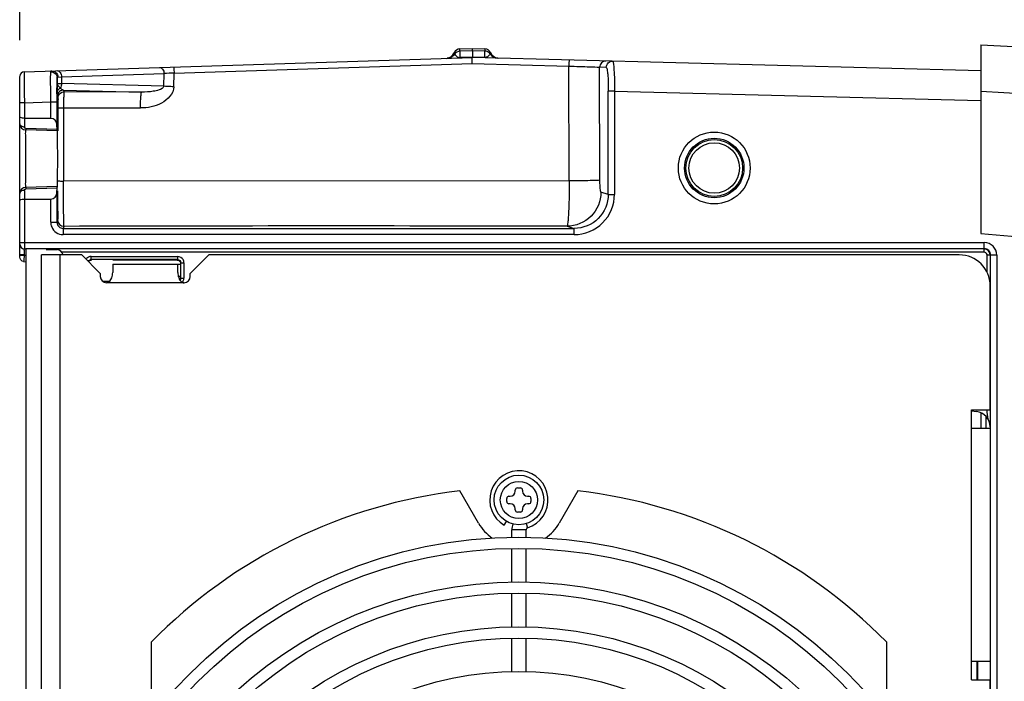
# Model space of a CAD drawing. Header units: inches. Extents: x 0 to 117, y 0 to 83.
# Tile 27 of 60: x 46.07 to 52.32, y 72.09 to 76.29. Entities that reach past the tile are written whole.
import ezdxf

# ---------------------------------------------------------------- set-up
doc = ezdxf.new("R2010")
doc.units = ezdxf.units.IN
doc.header["$LTSCALE"] = 6.431102
doc.header["$MEASUREMENT"] = 0
doc.layers.get('0').update_dxf_attribs({"linetype": 'CONTINUOUS'})
doc.styles.get("Standard").update_dxf_attribs({"font": 'txt', "width": 0.8})
doc.dimstyles.new('DIMSTYLE_2', dxfattribs={"dimtxt": 0.78125, "dimasz": 0.7, "dimexe": 0.18, "dimexo": 0.0625, "dimgap": 0.09, "dimtad": 1, "dimdec": 3, "dimzin": 4, "dimdsep": 46, "dimtxsty": 'STANDARD', "dimblk": '_FILLED', "dimblk1": '_FILLED', "dimblk2": '_FILLED', "dimcen": 0.09, "dimadec": 0, "dimazin": 0, "dimtfac": 1, "dimtdec": 3, "dimtofl": 0, "dimtmove": 0, "dimatfit": 3, "dimldrblk": '_FILLED', "dimfxl": 1, "dimtolj": 1, "dimtzin": 4, "dimarcsym": 0})

# ---------------------------------------------------------------- blocks, each defined once
blk = doc.blocks.new('_FILLED')
at = {"color": 0, "linetype": 'BYBLOCK'}
blk.add_solid([(0, 0), (-1, 0.1429), (-1, -0.1429)], dxfattribs=at)
blk = doc.blocks.new('*D2')
at = {"color": 7, "linetype": 'CONTINUOUS'}
for p, q in [((46.0716, 76.1557), (46.0716, 77.5442)), ((54.733, 74.7756), (54.733, 77.5442)), ((46.0716, 77.1692), (50.4023, 77.1692)), ((54.733, 77.1692), (50.4023, 77.1692))]:
    blk.add_line(p, q, dxfattribs=at)
at = {"color": 7, "linetype": 'CONTINUOUS', "xscale": 0.7, "yscale": 0.7, "zscale": 0.7, "rotation": 180}
blk.add_blockref('_FILLED', (46.0716, 77.1692), dxfattribs=at)
at = {"color": 7, "linetype": 'CONTINUOUS', "xscale": 0.7, "yscale": 0.7, "zscale": 0.7}
blk.add_blockref('_FILLED', (54.733, 77.1692), dxfattribs=at)
at = {"color": 7, "linetype": 'CONTINUOUS', "insert": (50.4023, 78.1457), "char_height": 0.78125, "width": 1.875, "attachment_point": 2, "line_spacing_factor": 0.9}
blk.add_mtext('220', dxfattribs=at)

msp = doc.modelspace()

# ---------------------------------------------------------------- linework, layer by layer
at = {"color": 7, "linetype": 'CONTINUOUS'}
for p, q in [((48.832, 76.0732), (48.8307, 76.0767)), ((48.8657, 76.1007), (48.9456, 76.1032)), ((48.8657, 76.0862), (48.8657, 76.1007)), ((48.9456, 76.0887), (48.8657, 76.0862)), ((48.8657, 76.0862), (48.8657, 76.0459)), ((48.9456, 76.1032), (49.0254, 76.1011)), ((48.9456, 76.0887), (48.9456, 76.1032)), ((48.9456, 76.0887), (48.9456, 76.0485)), ((49.0254, 76.0866), (48.9456, 76.0887)), ((49.0254, 76.1011), (49.0254, 76.0866)), ((49.0254, 76.0464), (49.0254, 76.0866)), ((52.1732, 76.1276), (52.1732, 74.9297)), ((52.1732, 76.1276), (52.8049, 76.0945)), ((46.1002, 75.9565), (48.9456, 76.0463)), ((48.834, 76.0691), (48.832, 76.0732)), ((48.9456, 76.0485), (48.8657, 76.0459)), ((48.8657, 76.0459), (48.8658, 76.0438)), ((49.0254, 76.0464), (48.9456, 76.0485)), ((48.9456, 76.0485), (48.9456, 76.0465)), ((52.1732, 75.9618), (48.9456, 76.0463)), ((49.0254, 76.0464), (49.0253, 76.0442)), ((46.1002, 75.9565), (46.1007, 75.8582)), ((47.0518, 75.9481), (48.9435, 76.0079)), ((48.9435, 76.0079), (49.559, 75.9918)), ((49.5607, 75.263), (49.559, 75.9918)), ((49.7554, 75.2687), (49.7537, 75.9847)), ((49.7955, 75.9836), (49.7537, 75.9847)), ((46.0716, 75.1843), (46.0716, 75.9269)), ((46.3083, 75.816), (46.3088, 75.896)), ((46.3088, 75.896), (46.3092, 75.9173)), ((46.3092, 75.9173), (46.3092, 75.883)), ((46.3137, 75.9226), (46.338, 75.9237)), ((46.338, 75.9237), (46.9881, 75.9442)), ((46.338, 75.9237), (46.338, 75.8805)), ((46.9858, 75.8636), (46.9881, 75.9442)), ((47.0493, 75.861), (47.0518, 75.9481)), ((46.1007, 75.8582), (46.1009, 75.8205)), ((46.3092, 75.883), (46.3095, 75.8483)), ((46.3096, 75.8305), (46.3097, 75.8252)), ((46.9858, 75.8636), (46.338, 75.8805)), ((46.3498, 75.8401), (46.3537, 75.8283)), ((46.3498, 75.8401), (46.8462, 75.8271)), ((46.8462, 75.8271), (46.3537, 75.8283)), ((49.8086, 75.1781), (49.8086, 75.8336)), ((49.8479, 75.8336), (49.8086, 75.8336)), ((49.8479, 75.8336), (49.8479, 75.1781)), ((49.8479, 75.8336), (52.1716, 75.7728)), ((52.1732, 75.8322), (52.4696, 75.8167)), ((46.1009, 75.8205), (46.1012, 75.7596)), ((46.1012, 75.7596), (46.2688, 75.7648)), ((46.2688, 75.6603), (46.2688, 75.7648)), ((46.2688, 75.7648), (46.3082, 75.7648)), ((46.3082, 75.7648), (46.3082, 75.6213)), ((46.3104, 75.8008), (46.3143, 75.789)), ((46.1012, 75.7596), (46.0716, 75.7596)), ((46.1012, 75.7596), (46.1012, 75.6052)), ((46.3148, 75.7389), (46.3148, 75.7284)), ((46.3148, 75.7284), (46.3148, 75.5815)), ((46.35, 75.7273), (46.3499, 75.2626)), ((46.35, 75.7273), (46.8388, 75.7262)), ((46.2688, 75.6603), (46.1012, 75.6603)), ((46.3086, 75.5816), (46.11, 75.5868)), ((46.3085, 75.5902), (46.1107, 75.5954)), ((46.3085, 75.5902), (46.3082, 75.6213)), ((49.5607, 75.263), (46.3499, 75.2626)), ((46.1012, 75.2035), (46.1012, 74.8327)), ((46.3086, 75.2272), (46.11, 75.222)), ((46.1107, 75.2134), (46.3085, 75.2186)), ((46.3082, 75.1875), (46.3085, 75.2186)), ((46.0716, 74.7804), (46.0716, 75.1826)), ((46.1012, 75.1485), (46.2688, 75.1485)), ((46.2688, 75.0014), (46.2688, 75.1485)), ((46.3082, 75.1875), (46.3082, 75.0014)), ((49.8086, 75.1781), (49.7621, 75.192)), ((49.8086, 75.1781), (49.8479, 75.1781)), ((46.2688, 75.0014), (46.3082, 75.0014)), ((46.3519, 74.9751), (46.3475, 74.962)), ((46.3475, 74.962), (46.3475, 74.9227)), ((46.3475, 74.962), (49.5916, 74.962)), ((49.5464, 74.9755), (49.5916, 74.962)), ((49.5916, 74.9227), (49.5916, 74.962)), ((49.5916, 74.9227), (46.3475, 74.9227)), ((52.1732, 74.9297), (55.9862, 74.5961)), ((46.0716, 74.8719), (52.1958, 74.8719)), ((46.1001, 74.8236), (46.1003, 74.8322)), ((46.1006, 74.8328), (46.11, 74.8325)), ((52.1958, 74.8325), (46.11, 74.8325)), ((46.111, 74.8328), (46.111, 65.2676)), ((46.2405, 74.8291), (46.3089, 74.8273)), ((52.1942, 74.8309), (52.1958, 74.8325)), ((52.1942, 74.8113), (52.1942, 74.8309)), ((52.1958, 74.8325), (52.1958, 74.8719)), ((46.1004, 74.7934), (46.0716, 74.7934)), ((46.1004, 74.7899), (46.0716, 74.7899)), ((46.1004, 74.7899), (46.0974, 74.7623)), ((46.1004, 74.7934), (46.1004, 74.7899)), ((46.1004, 74.7934), (46.111, 74.7931)), ((46.111, 74.7882), (46.1004, 74.7899)), ((46.2094, 65.306), (46.2094, 74.7941)), ((46.4653, 74.7941), (46.2094, 74.7941)), ((46.3275, 74.7941), (46.3275, 71.8217)), ((52.1942, 74.8113), (46.3396, 74.8113)), ((46.4653, 74.7941), (46.5834, 74.676)), ((46.5249, 74.7641), (46.5249, 74.7838)), ((46.5249, 74.7838), (47.0751, 74.7838)), ((47.0751, 74.7641), (46.5249, 74.7641)), ((47.0751, 74.7641), (47.0751, 74.7838)), ((47.1543, 74.676), (47.2724, 74.7941)), ((52.0362, 74.7941), (47.2724, 74.7941)), ((52.2139, 74.682), (52.2139, 74.7916)), ((52.2335, 74.7916), (52.2139, 74.7916)), ((52.2745, 74.7932), (52.2351, 74.7932)), ((52.2351, 65.3077), (52.2351, 74.7924)), ((52.2745, 74.7932), (52.2745, 65.3069)), ((46.0971, 74.7582), (46.0966, 74.7526)), ((46.0966, 74.7526), (46.0966, 74.7512)), ((46.0966, 74.7512), (46.111, 74.749)), ((47.0718, 74.7608), (46.6622, 74.7611)), ((46.6622, 74.7351), (46.6622, 74.6825)), ((46.6622, 74.7351), (47.0915, 74.7351)), ((47.0756, 74.6825), (47.0756, 74.7351)), ((47.0915, 74.7412), (47.0915, 74.6503)), ((47.0947, 74.647), (47.0947, 74.7444)), ((47.0947, 74.7444), (47.1144, 74.7444)), ((47.1144, 74.7444), (47.1144, 74.647)), ((46.5834, 74.676), (46.5834, 74.6564)), ((47.0915, 74.6564), (47.0756, 74.6564)), ((47.0947, 74.647), (47.1144, 74.647)), ((47.1543, 74.6564), (47.1543, 74.676)), ((46.5964, 74.6273), (46.6435, 74.6273)), ((47.1149, 74.617), (46.6228, 74.617)), ((52.233, 73.8099), (52.233, 74.5973)), ((52.1149, 72.0973), (52.1149, 73.8099)), ((52.1149, 73.8099), (52.233, 73.8099)), ((52.1149, 73.804), (52.1461, 73.8004)), ((52.174, 73.7928), (52.174, 73.6918)), ((52.2067, 73.6918), (52.2067, 73.7695)), ((52.233, 73.6918), (52.1149, 73.6918)), ((48.9852, 73.0914), (48.8669, 73.2963)), ((49.1779, 73.2627), (49.1858, 73.2627)), ((49.2173, 73.2941), (49.2173, 73.302)), ((49.2311, 73.3158), (49.2508, 73.3158)), ((49.2645, 73.302), (49.2645, 73.2941)), ((49.296, 73.2627), (49.3039, 73.2627)), ((49.6149, 73.2963), (49.4966, 73.0914)), ((49.1641, 73.2292), (49.1641, 73.2489)), ((49.1858, 73.2154), (49.1779, 73.2154)), ((49.3039, 73.2154), (49.296, 73.2154)), ((49.3177, 73.2489), (49.3177, 73.2292)), ((49.2173, 73.176), (49.2173, 73.1839)), ((49.2508, 73.1623), (49.2311, 73.1623)), ((49.2645, 73.1839), (49.2645, 73.176)), ((49.1484, 73.0788), (49.1622, 73.1026)), ((49.2876, 73.0889), (49.2957, 73.063)), ((49.1956, 73.0014), (49.1956, 73.0492)), ((49.2862, 73.0492), (49.1963, 73.0492)), ((49.2862, 73.0014), (49.2862, 73.0492)), ((49.1956, 72.7193), (49.1956, 72.9305)), ((49.2862, 72.7193), (49.2862, 72.9305)), ((49.1956, 72.4324), (49.1956, 72.647)), ((49.2862, 72.4324), (49.2862, 72.647)), ((46.9081, 71.8563), (46.9081, 72.3382)), ((49.1956, 72.1489), (49.1956, 72.3616)), ((49.2862, 72.1489), (49.2862, 72.3616)), ((51.5738, 72.3382), (51.5738, 71.8563)), ((52.1149, 72.2154), (52.233, 72.2154)), ((52.1504, 72.0978), (52.1504, 72.2154)), ((52.1543, 72.0973), (52.1543, 72.2154)), ((52.1149, 72.0973), (52.233, 72.0973)), ((52.233, 68.0028), (52.233, 72.0973))]:
    msp.add_line(p, q, dxfattribs=at)
for centre, radius in [((50.4811, 75.3453), 0.2279), ((50.4811, 75.3453), 0.1886), ((50.4811, 75.3453), 0.1801), ((50.4811, 75.3453), 0.1604), ((49.2409, 73.239), 0.1575), ((49.2409, 73.239), 0.1181), ((49.2409, 70.0501), 2.9528), ((49.2409, 70.0501), 2.8819), ((49.2409, 70.0501), 2.6693), ((49.2409, 70.0501), 2.5984), ((49.2409, 70.0501), 2.3839), ((49.2409, 70.0501), 2.313), ((49.2409, 70.0501), 2.1004)]:
    msp.add_circle(centre, radius, dxfattribs=at)
for centre, radius, start, end in [((48.7764, 76.1), 0.0591, 271.80803, 336.8444), ((48.8669, 76.0613), 0.0394, 91.39246, 156.84093), ((49.0244, 76.0618), 0.0394, 23.46141, 88.90989), ((49.0256, 76.0479), 0.0384, 34.63734, 46.79041), ((49.1147, 76.1009), 0.0591, 203.45796, 268.5), ((49.0021, 76.0989), 0.0623, 332.09492, 333.70148), ((46.1012, 75.927), 0.0295, 91.80415, 179.98993), ((47.3752, 70.0578), 5.8991, 93.14311, 93.76281), ((53.8474, 75.9115), 7.5382, 180.48008, 180.61532), ((46.3471, 75.8153), 0.0414, 114.92376, 120.37719), ((46.361, 75.8751), 0.0385, 215.26911, 219.89002), ((64.0777, 75.7645), 17.7695, 179.8342, 179.99904), ((46.3493, 75.8007), 0.0389, 169.37002, 179.88814), ((46.3532, 75.7889), 0.0389, 170.11811, 179.93317), ((46.111, 75.6261), 0.0394, 180.00191, 268.50002), ((46.111, 75.1827), 0.0394, 91.49997, 179.998), ((24.5177, 75.2533), 21.797, 359.64639, 359.86081), ((34.6462, 75.1928), 11.6683, 359.40607, 359.63648), ((46.3519, 75.0145), 0.0393, 180.03483, 269.9962), ((46.3476, 75.0014), 0.0788, 202.68458, 269.98047), ((46.3475, 75.0014), 0.0393, 179.93514, 270.01251), ((48.0274, -512.46), 587.4375, 89.8518389, 90.1634187), ((46.1012, 74.8623), 0.0295, 180, 269.25025), ((46.3078, 74.788), 0.0394, 9.0594, 88.5), ((52.1942, 74.7916), 0.0394, 0.00209, 89.9979), ((52.1958, 74.7932), 0.0787, 0.0065, 90.00206), ((52.1958, 74.7932), 0.0393, 359.91998, 90.08003), ((46.807, 74.8212), 0.7069, 179.80386, 180.19693), ((47.1922, 74.8224), 1.0922, 180.19052, 180.48548), ((47.8459, 74.8283), 1.7459, 180.4987, 181.14493), ((52.0362, 74.5973), 0.1969, 0, 90), ((52.194, 74.7906), 0.0206, 70.59468, 89.45738), ((46.5933, 74.715), 0.4981, 174.5519, 175.02425), ((46.6228, 74.6564), 0.0394, 180, 270), ((47.1149, 74.6564), 0.0394, 270, 360), ((52.1346, 73.7026), 0.0984, 0, 83.32352), ((49.2409, 73.239), 0.185, 287.27929, 240), ((49.2409, 70.0501), 3.2677, 96.57237, 135.55364), ((49.1779, 73.2489), 0.0138, 90, 180), ((49.1858, 73.2941), 0.0315, 270, 360), ((49.2311, 73.302), 0.0138, 90, 180), ((49.2508, 73.302), 0.0138, 0, 90), ((49.296, 73.2941), 0.0315, 180, 270), ((49.3039, 73.2489), 0.0138, 0, 90), ((49.2409, 70.0501), 3.2677, 44.44636, 83.42763), ((49.1779, 73.2292), 0.0138, 180, 270), ((49.1858, 73.1839), 0.0315, 0, 90), ((49.296, 73.1839), 0.0315, 90, 180), ((49.3039, 73.2292), 0.0138, 270, 360), ((49.2311, 73.176), 0.0138, 180, 270), ((49.2508, 73.176), 0.0138, 270, 360), ((49.2409, 73.239), 0.2953, 210, 234.95552), ((49.3, 73.0492), 0.1043, 159.04086, 180), ((49.2409, 73.239), 0.2953, 305.04448, 330), ((49.3, 73.0492), 0.0138, 107.27929, 180)]:
    msp.add_arc(centre, radius, start, end, dxfattribs=at)
for centre, major_axis, ratio, start_param, end_param in [((46.2688, 75.6209), (0, 0.0394), 1, -1.56288, -0.00081), ((46.3086, 75.6111), (0, 0.0295), 0.008729, -3.927562, -3.141831), ((46.3086, 75.1977), (0, 0.0295), 0.008729, 0.000238, 0.785969), ((46.2688, 75.1879), (0.0394, 0), 1, -1.570414, -0.008344)]:
    msp.add_ellipse(centre, major_axis=major_axis, ratio=ratio, start_param=start_param, end_param=end_param, dxfattribs=at)
for points in [[(48.8657, 76.0862), (48.8537, 76.0858), (48.8407, 76.079), (48.834, 76.0691)], [(49.0519, 76.0758), (49.0449, 76.0824), (49.0349, 76.0864), (49.0254, 76.0866)], [(48.834, 76.0691), (48.8244, 76.0534), (48.8048, 76.0418), (48.7865, 76.0412)], [(49.0572, 76.0697), (49.0668, 76.0541), (49.0865, 76.0426), (49.1048, 76.0421)], [(46.2749, 75.962), (46.2897, 75.9624), (46.3063, 75.9503), (46.3113, 75.9363)], [(46.3065, 75.931), (46.3083, 75.9267), (46.3092, 75.9219), (46.3092, 75.9173)], [(46.3113, 75.9363), (46.3128, 75.932), (46.3137, 75.9273), (46.3137, 75.9226)], [(46.3097, 75.8252), (46.3098, 75.8354), (46.3173, 75.8459), (46.3261, 75.851)], [(46.3149, 75.7956), (46.3171, 75.8084), (46.3276, 75.8212), (46.3398, 75.8257)], [(46.338, 75.8805), (46.3379, 75.8709), (46.3352, 75.8607), (46.3296, 75.8529)], [(46.3498, 75.8401), (46.3428, 75.8407), (46.336, 75.8451), (46.3315, 75.8504)], [(46.3398, 75.8257), (46.3442, 75.8274), (46.349, 75.8283), (46.3537, 75.8283)], [(46.0785, 75.6127), (46.0755, 75.6152), (46.073, 75.6187), (46.0721, 75.6225)], [(46.1107, 75.5954), (46.1062, 75.5955), (46.1012, 75.6006), (46.1012, 75.6052)], [(46.1012, 75.2035), (46.0933, 75.2035), (46.0849, 75.2013), (46.0788, 75.1963)], [(46.0788, 75.1963), (46.0757, 75.1938), (46.0731, 75.1903), (46.0721, 75.1864)], [(46.2688, 75.0014), (46.2688, 74.9911), (46.2709, 74.9806), (46.2749, 74.971)], [(46.0966, 74.7512), (46.0839, 74.7532), (46.0716, 74.7676), (46.0716, 74.7804)], [(46.5249, 74.7838), (46.514, 74.7837), (46.5024, 74.7785), (46.4952, 74.7703)], [(46.5069, 74.7525), (46.509, 74.7572), (46.5133, 74.7612), (46.5181, 74.7629)], [(47.1091, 74.7642), (47.1026, 74.7755), (47.0882, 74.7838), (47.0751, 74.7838)], [(47.0751, 74.7641), (47.0843, 74.7641), (47.0948, 74.7537), (47.0947, 74.7444)], [(47.1144, 74.7444), (47.1144, 74.7513), (47.1125, 74.7583), (47.1091, 74.7642)], [(52.2139, 74.7916), (52.2137, 74.7991), (52.208, 74.8076), (52.2008, 74.8101)], [(46.5092, 74.7502), (46.5106, 74.7541), (46.5141, 74.7573), (46.5178, 74.759)], [(46.6228, 74.617), (46.6381, 74.617), (46.6506, 74.6344), (46.656, 74.6487)], [(46.656, 74.6487), (46.66, 74.6594), (46.6622, 74.6711), (46.6622, 74.6825)], [(47.0915, 74.6503), (47.0915, 74.6456), (47.0905, 74.6403), (47.0874, 74.6367)], [(47.0947, 74.647), (47.0947, 74.6422), (47.0927, 74.6371), (47.0894, 74.6335)], [(47.11, 74.6289), (47.1128, 74.6344), (47.1142, 74.6408), (47.1144, 74.647)], [(52.2195, 73.7524), (52.2159, 73.7713), (52.2141, 73.7907), (52.2138, 73.8099)]]:
    msp.add_open_spline(points, degree=3, dxfattribs=at)
for points, knots in [([(49.0605, 76.0774), (49.0604, 76.078), (49.0594, 76.0732), (49.0587, 76.0727), (49.058, 76.0712)], [0, 0, 0, 0, 0.249639, 1, 1, 1, 1]), ([(48.834, 76.0691), (48.835, 76.067), (48.8411, 76.0551), (48.8548, 76.0471), (48.8657, 76.0459)], [0, 0, 0, 0, 0.175023, 1, 1, 1, 1]), ([(48.9435, 76.0079), (48.9435, 76.0128), (48.9437, 76.0216), (48.9436, 76.0344), (48.9451, 76.0405), (48.9446, 76.0462), (48.9456, 76.0463)], [0, 0, 0, 0, 0.382602, 0.706274, 0.921382, 1, 1, 1, 1]), ([(49.0572, 76.0697), (49.0562, 76.0676), (49.05, 76.0558), (49.0364, 76.0469), (49.0254, 76.0464)], [0, 0, 0, 0, 0.174994, 1, 1, 1, 1]), ([(49.559, 75.9918), (49.5592, 76.0009), (49.5596, 76.014), (49.562, 76.0246), (49.5627, 76.0301), (49.5638, 76.0301)], [0, 0, 0, 0, 0.70405, 0.909229, 1, 1, 1, 1]), ([(49.7939, 76.0241), (49.7838, 76.0243), (49.7623, 76.0162), (49.7537, 75.9949), (49.7537, 75.9847)], [0, 0, 0, 0, 0.499339, 1, 1, 1, 1]), ([(49.7956, 75.9836), (49.7956, 75.9938), (49.8042, 76.0151), (49.8256, 76.0232), (49.8358, 76.023)], [0, 0, 0, 0, 0.500682, 1, 1, 1, 1]), ([(49.8358, 76.023), (49.8373, 76.0229), (49.8393, 76.0163), (49.8412, 76.0069), (49.8432, 75.9888), (49.8457, 75.9551), (49.8477, 75.9023), (49.8479, 75.8578), (49.8479, 75.8336)], [0, 0, 0, 0, 0.023581, 0.081568, 0.174028, 0.297889, 0.619841, 1, 1, 1, 1]), ([(46.2688, 75.7648), (46.2687, 75.786), (46.2685, 75.8495), (46.2677, 75.913), (46.2686, 75.9554)], [0, 0, 0, 0, 0.333583, 1, 1, 1, 1]), ([(46.2686, 75.9554), (46.2687, 75.9571), (46.2694, 75.9609), (46.2732, 75.9619), (46.2749, 75.962)], [0, 0, 0, 0, 0.509797, 1, 1, 1, 1]), ([(46.2686, 75.9554), (46.273, 75.9555), (46.2886, 75.9536), (46.3024, 75.9414), (46.3065, 75.931)], [0, 0, 0, 0, 0.278292, 1, 1, 1, 1]), ([(46.309, 75.9631), (46.3167, 75.9633), (46.3338, 75.9518), (46.3379, 75.9335), (46.338, 75.9237)], [0, 0, 0, 0, 0.439827, 1, 1, 1, 1]), ([(46.959, 75.9836), (46.9667, 75.9838), (46.9838, 75.9723), (46.9879, 75.9541), (46.9881, 75.9442)], [0, 0, 0, 0, 0.439831, 1, 1, 1, 1]), ([(47.0481, 75.9864), (47.0492, 75.9864), (47.049, 75.9806), (47.0506, 75.9747), (47.0511, 75.9621), (47.0516, 75.9533), (47.0518, 75.9481)], [0, 0, 0, 0, 0.086288, 0.291712, 0.597212, 1, 1, 1, 1]), ([(49.559, 75.9918), (49.6033, 75.9904), (49.6681, 75.9875), (49.7331, 75.9865), (49.7537, 75.9847)], [0, 0, 0, 0, 0.68232, 1, 1, 1, 1]), ([(49.7956, 75.9836), (49.7997, 75.9835), (49.8011, 75.9616), (49.8063, 75.9366), (49.8078, 75.8873), (49.8086, 75.8528), (49.8086, 75.8336)], [0, 0, 0, 0, 0.08267, 0.298871, 0.620493, 1, 1, 1, 1]), ([(46.3092, 75.9173), (46.3092, 75.9187), (46.3097, 75.9216), (46.3125, 75.9226), (46.3137, 75.9226)], [0, 0, 0, 0, 0.531514, 1, 1, 1, 1]), ([(46.3097, 75.8252), (46.3097, 75.8217), (46.3103, 75.8137), (46.3089, 75.8052), (46.3104, 75.8008)], [0, 0, 0, 0, 0.430089, 1, 1, 1, 1]), ([(46.3296, 75.8529), (46.3267, 75.8551), (46.318, 75.8634), (46.3094, 75.8744), (46.3092, 75.883)], [0, 0, 0, 0, 0.297684, 1, 1, 1, 1]), ([(46.3092, 75.883), (46.3098, 75.8805), (46.3239, 75.8835), (46.331, 75.8808), (46.338, 75.8805)], [0, 0, 0, 0, 0.268357, 1, 1, 1, 1]), ([(46.3498, 75.8401), (46.3408, 75.8401), (46.3224, 75.8336), (46.3127, 75.8167), (46.3111, 75.8079)], [0, 0, 0, 0, 0.499482, 1, 1, 1, 1]), ([(46.3537, 75.8283), (46.3514, 75.8265), (46.3535, 75.8141), (46.35, 75.7949), (46.3505, 75.7632), (46.35, 75.74), (46.35, 75.7273)], [0, 0, 0, 0, 0.084704, 0.303936, 0.62532, 1, 1, 1, 1]), ([(47.0493, 75.861), (47.0495, 75.8174), (46.9722, 75.7385), (46.8839, 75.7273), (46.8388, 75.7262)], [0, 0, 0, 0, 0.491367, 1, 1, 1, 1]), ([(46.8388, 75.7262), (46.8388, 75.7388), (46.8394, 75.7618), (46.8399, 75.7941), (46.8436, 75.8124), (46.8434, 75.8262), (46.8462, 75.8271)], [0, 0, 0, 0, 0.37258, 0.692626, 0.912039, 1, 1, 1, 1]), ([(46.9858, 75.8636), (46.9851, 75.8511), (46.9543, 75.8386), (46.9096, 75.8289), (46.8709, 75.8267), (46.8462, 75.8271)], [0, 0, 0, 0, 0.252108, 0.502435, 1, 1, 1, 1]), ([(47.0493, 75.861), (47.0435, 75.8612), (47.0223, 75.8618), (47.0011, 75.8627), (46.9858, 75.8636)], [0, 0, 0, 0, 0.276563, 1, 1, 1, 1]), ([(46.3143, 75.789), (46.3159, 75.7843), (46.3132, 75.7671), (46.3148, 75.7507), (46.3148, 75.7389)], [0, 0, 0, 0, 0.292578, 1, 1, 1, 1]), ([(46.3148, 75.7284), (46.3151, 75.7275), (46.3199, 75.7287), (46.3258, 75.7271), (46.3373, 75.7276), (46.3455, 75.7273), (46.35, 75.7273)], [0, 0, 0, 0, 0.077445, 0.290312, 0.612478, 1, 1, 1, 1]), ([(46.1012, 75.6603), (46.0972, 75.6603), (46.0874, 75.661), (46.0716, 75.6655), (46.0716, 75.6725)], [0, 0, 0, 0, 0.357607, 1, 1, 1, 1]), ([(46.0721, 75.6225), (46.0719, 75.6231), (46.0717, 75.6243), (46.0716, 75.6255), (46.0716, 75.6261)], [0, 0, 0, 0, 0.497925, 1, 1, 1, 1]), ([(46.1012, 75.6052), (46.0988, 75.6052), (46.0908, 75.6059), (46.0829, 75.609), (46.0785, 75.6127)], [0, 0, 0, 0, 0.295485, 1, 1, 1, 1]), ([(46.11, 75.2219), (46.1088, 75.2218), (46.1114, 75.2297), (46.1089, 75.2369), (46.1102, 75.2552), (46.1096, 75.2769), (46.1097, 75.3044), (46.1096, 75.3473), (46.1097, 75.4044), (46.1096, 75.4615), (46.1097, 75.5044), (46.1096, 75.5319), (46.1102, 75.5536), (46.1089, 75.5718), (46.1115, 75.5791), (46.1088, 75.587), (46.11, 75.5868)], [0, 0, 0, 0, 0.009833, 0.038419, 0.084377, 0.146416, 0.222313, 0.308786, 0.5, 0.691213, 0.777687, 0.853584, 0.915623, 0.961581, 0.990167, 1, 1, 1, 1]), ([(46.1107, 75.5954), (46.1107, 75.5939), (46.11, 75.5914), (46.1112, 75.5876), (46.11, 75.5868)], [0, 0, 0, 0, 0.501209, 1, 1, 1, 1]), ([(46.3113, 75.2272), (46.3124, 75.2272), (46.3104, 75.2344), (46.3128, 75.2418), (46.3118, 75.2594), (46.3125, 75.2806), (46.3125, 75.3073), (46.3128, 75.3489), (46.3128, 75.4044), (46.3128, 75.4598), (46.3125, 75.5015), (46.3125, 75.5282), (46.3118, 75.5494), (46.3128, 75.5669), (46.3104, 75.5743), (46.3124, 75.5815), (46.3113, 75.5816)], [0, 0, 0, 0, 0.009677, 0.038107, 0.084338, 0.146485, 0.222253, 0.308659, 0.499974, 0.691291, 0.777706, 0.853485, 0.915645, 0.961887, 0.990321, 1, 1, 1, 1]), ([(46.3147, 75.2636), (46.3151, 75.2627), (46.32, 75.264), (46.3258, 75.2625), (46.3371, 75.2629), (46.3452, 75.2626), (46.3499, 75.2626)], [0, 0, 0, 0, 0.086686, 0.298017, 0.598132, 1, 1, 1, 1]), ([(46.3519, 74.9751), (46.3504, 74.9829), (46.3522, 75.0119), (46.3497, 75.0711), (46.3504, 75.1592), (46.3498, 75.2262), (46.3499, 75.2626)], [0, 0, 0, 0, 0.082806, 0.299738, 0.620426, 1, 1, 1, 1]), ([(49.5607, 75.263), (49.5606, 75.2267), (49.5598, 75.1597), (49.5575, 75.0805), (49.5543, 75.0293), (49.5526, 75.002), (49.5494, 74.9865), (49.5486, 74.9767), (49.5464, 74.9755)], [0, 0, 0, 0, 0.377647, 0.697604, 0.821386, 0.914827, 0.97481, 1, 1, 1, 1]), ([(49.7554, 75.2687), (49.7492, 75.2668), (49.7282, 75.2669), (49.6876, 75.2643), (49.6289, 75.2637), (49.5847, 75.2631), (49.5607, 75.263)], [0, 0, 0, 0, 0.099212, 0.317951, 0.630592, 1, 1, 1, 1]), ([(49.7621, 75.192), (49.76, 75.1926), (49.7594, 75.2029), (49.7566, 75.2167), (49.7558, 75.2412), (49.7554, 75.2589), (49.7554, 75.2687)], [0, 0, 0, 0, 0.087873, 0.303232, 0.622065, 1, 1, 1, 1]), ([(46.1012, 75.2035), (46.1012, 75.205), (46.1012, 75.2077), (46.1025, 75.2106), (46.1037, 75.2113)], [0, 0, 0, 0, 0.509231, 1, 1, 1, 1]), ([(46.1037, 75.2113), (46.1043, 75.2116), (46.1062, 75.212), (46.1079, 75.2115), (46.1089, 75.2111)], [0, 0, 0, 0, 0.411105, 1, 1, 1, 1]), ([(46.11, 75.222), (46.1104, 75.222), (46.1098, 75.2172), (46.1106, 75.2153), (46.1107, 75.2127)], [0, 0, 0, 0, 0.153784, 1, 1, 1, 1]), ([(46.0721, 75.1864), (46.072, 75.1858), (46.0717, 75.1846), (46.0716, 75.1833), (46.0716, 75.1827)], [0, 0, 0, 0, 0.503548, 1, 1, 1, 1]), ([(46.0716, 75.1362), (46.0716, 75.1379), (46.0782, 75.1483), (46.0917, 75.1485), (46.1012, 75.1485)], [0, 0, 0, 0, 0.148771, 1, 1, 1, 1]), ([(49.7621, 75.192), (49.762, 75.1368), (49.716, 75.0222), (49.6015, 74.9756), (49.5464, 74.9755)], [0, 0, 0, 0, 0.500537, 1, 1, 1, 1]), ([(49.5916, 74.9227), (49.6569, 74.9226), (49.7929, 74.9768), (49.8479, 75.1128), (49.8479, 75.1781)], [0, 0, 0, 0, 0.500087, 1, 1, 1, 1]), ([(49.8086, 75.1781), (49.8087, 75.1228), (49.7621, 75.0077), (49.6468, 74.962), (49.5916, 74.962)], [0, 0, 0, 0, 0.499901, 1, 1, 1, 1]), ([(46.3139, 75.0719), (46.3137, 75.058), (46.3119, 75.0392), (46.3142, 75.0195), (46.3125, 75.0144)], [0, 0, 0, 0, 0.723863, 1, 1, 1, 1]), ([(46.5181, 74.7629), (46.5192, 74.7633), (46.5214, 74.7639), (46.5237, 74.7641), (46.5249, 74.7641)], [0, 0, 0, 0, 0.501946, 1, 1, 1, 1]), ([(46.5178, 74.759), (46.5192, 74.7597), (46.5222, 74.7607), (46.5252, 74.761), (46.5267, 74.761)], [0, 0, 0, 0, 0.508332, 1, 1, 1, 1]), ([(47.0709, 74.761), (47.0762, 74.761), (47.0884, 74.7586), (47.0915, 74.7465), (47.0915, 74.7412)], [0, 0, 0, 0, 0.501111, 1, 1, 1, 1]), ([(47.0756, 74.6825), (47.0756, 74.6767), (47.0778, 74.6529), (47.0902, 74.6241), (47.108, 74.6182)], [0, 0, 0, 0, 0.23585, 1, 1, 1, 1]), ([(47.1064, 74.6231), (47.107, 74.624), (47.1083, 74.6259), (47.1094, 74.6279), (47.11, 74.6289)], [0, 0, 0, 0, 0.49966, 1, 1, 1, 1]), ([(47.108, 74.6182), (47.1091, 74.6178), (47.1114, 74.6172), (47.1138, 74.617), (47.1149, 74.617)], [0, 0, 0, 0, 0.502406, 1, 1, 1, 1])]:
    msp.add_open_spline(points, degree=3, knots=knots, dxfattribs=at)

# ---------------------------------------------------------------- dimensions: what is measured, and where the dimension line sits
dim = msp.add_linear_dim(base=(54.733, 77.1692), p1=(46.0716, 76.1557), p2=(54.733, 74.7756), dimstyle='DIMSTYLE_2', dxfattribs=at)
dim.commit()
dim.dimension.update_dxf_attribs({"geometry": '*D2', "text_midpoint": (49.4648, 77.7551), "dimtype": 160})

doc.saveas('drawing.dxf')
